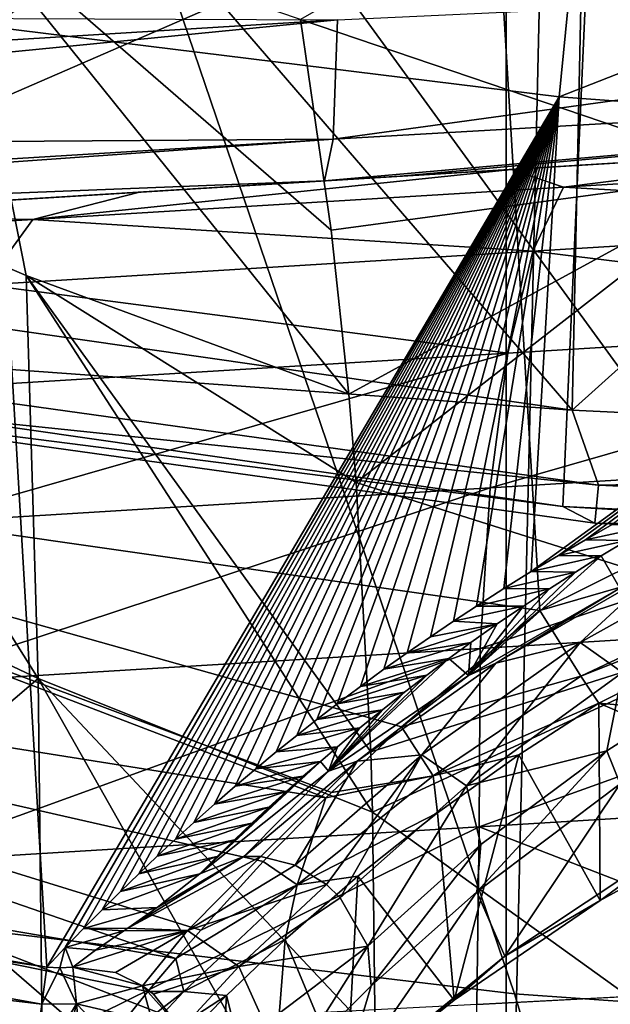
# Model space of a CAD drawing. Header units: metres. Extents: x -23 to 23, y -109 to 23.
# Tile 105 of 256: x -2.99 to -1.94, y -22.12 to -20.36. Entities that reach past the tile are written whole.
import ezdxf

# ---------------------------------------------------------------- set-up
doc = ezdxf.new("R2010")
doc.units = ezdxf.units.M
doc.layers.add('solid_509434', color=7, linetype='CONTINUOUS')
doc.layers.add('solid_509434_01', color=7, linetype='CONTINUOUS')

msp = doc.modelspace()

# ---------------------------------------------------------------- linework, layer by layer
at = {"layer": 'solid_509434'}
for points in [[(-2.128254, -22.900986), (-2.128254, 22.900986), (-1.068158, 22.974649)], [(-1.068158, -22.974649), (-2.128254, -22.900986), (-1.068158, 22.974649)], [(-3.180288, -22.779009), (-3.180288, 22.779009), (-2.128254, 22.900986)], [(-2.128254, -22.900986), (-3.180288, -22.779009), (-2.128254, 22.900986)], [(-2.509394, -14.081482, 160.36026), (-4.144601, -13.693931, 160.36026), (-4.071271, -21.128851, 160.176529)], [(-2.509394, -14.081482, 160.36026), (-4.071271, -21.128851, 160.176529), (-2.068081, -21.415894, 160.176529)], [(-2.509394, -14.081482, 160.36026), (-2.068081, -21.415894, 160.176529), (-1.431982, -21.099998, 160.186493)], [(-0.840252, -14.276576, 160.36026), (-2.509394, -14.081482, 160.36026), (-1.431982, -21.099998, 160.186493)], [(-2.010303, -21.058611, 116), (-3.999188, -20.772675, 116), (-3.916033, -18.847292, 116)], [(-2.010303, -21.058611, 116), (-3.916033, -18.847292, 116), (-1.969267, -19.148891, 116)], [(-2.98904, -19.522087, 116), (-4.952038, -19.118984, 116), (-3.157394, -21.974344, 116)], [(-2.010303, -21.058611, 116), (-1.969267, -19.148891, 116), (-0.000003, -19.25, 116)], [(-2.010303, -21.058611, 116), (-0.000003, -19.25, 116), (0, -21.154348, 116)], [(-2.98904, -19.522087, 116), (-3.157394, -21.974344, 116), (-2.113127, -22.098993, 116)], [(-2.98904, -19.522087, 116), (-2.113127, -22.098993, 116), (-1.060662, -22.174212, 116)], [(-1.002301, -19.724287, 116), (-2.98904, -19.522087, 116), (-1.060662, -22.174212, 116)], [(-3.044657, -20.375412, 129.534592), (-4.048124, -20.201294, 129.534592), (-1.94582, -19.606241, 155.2547)], [(-2.033856, -20.500084, 129.534592), (-3.044657, -20.375412, 129.534592), (-1.94582, -19.606241, 155.2547)], [(-2.033856, -20.500084, 129.534592), (-1.94582, -19.606241, 155.2547), (0, -19.701834, 155.2547)], [(-1.018154, -20.575006, 129.534592), (-2.033856, -20.500084, 129.534592), (0, -19.701834, 155.2547)], [(-1.974189, -20.044273, 118.138596), (-3.929365, -19.75425, 118.138596), (-4.03616, -20.941631, 116.300888)], [(-1.788383, -19.95644, 75.221855), (-2.494409, -20.362352, 76.14341), (-1.687282, -20.636459, 76.103333)], [(-1.974189, -20.044273, 118.138596), (-4.03616, -20.941631, 116.300888), (-2.027261, -21.230465, 116.300888)], [(-3.571862, -20.56613, 77.148148), (-2.983061, -20.818527, 76.970177), (-3.115037, -20.152166, 76.283447)], [(-2.43942, -20.737728, 76.554413), (-2.494409, -20.362352, 76.14341), (-3.115037, -20.152166, 76.283447)], [(-2.408267, -21.030445, 76.840324), (-2.43942, -20.737728, 76.554413), (-3.115037, -20.152166, 76.283447)], [(-2.983061, -20.818527, 76.970177), (-2.408267, -21.030445, 76.840324), (-3.115037, -20.152166, 76.283447)], [(-0.103973, -20.25453, 91.938477), (-2.436207, -20.575733, 92.244926), (-2.4286, -20.362595, 91.827881)], [(-0.103973, -20.25453, 91.938477), (-0.093955, -20.441412, 92.335487), (-2.436207, -20.575733, 92.244926)], [(-2.4286, -20.362595, 91.827881), (-4.746181, -20.50532, 91.661118), (-4.738516, -20.353294, 91.483772)], [(-2.4286, -20.362595, 91.827881), (-4.753522, -20.591438, 91.792915), (-4.746181, -20.50532, 91.661118)], [(-2.436207, -20.575733, 92.244926), (-4.753522, -20.591438, 91.792915), (-2.4286, -20.362595, 91.827881)], [(-2.946034, -22.051464, 117.822166), (-4.692744, -21.748911, 117.822166), (-3.044657, -20.375412, 129.534592)], [(-2.946034, -22.051464, 117.822166), (-3.044657, -20.375412, 129.534592), (-2.033856, -20.500084, 129.534592)], [(-1.687282, -20.636459, 76.103333), (-2.494409, -20.362352, 76.14341), (-2.43942, -20.737728, 76.554413)], [(-0.093955, -20.441412, 92.335487), (-2.316322, -20.641672, 92.713837), (-2.451869, -20.649963, 92.707382)], [(-0.093955, -20.441412, 92.335487), (-2.451869, -20.649963, 92.707382), (-2.436207, -20.575733, 92.244926)], [(-0.093955, -20.441412, 92.335487), (-0.091573, -20.5056, 92.769676), (-2.316322, -20.641672, 92.713837)], [(-2.91329, -22.016714, 118.097801), (-2.946034, -22.051464, 117.822166), (-2.033856, -20.500084, 129.534592)], [(-2.880573, -21.982698, 118.367981), (-2.91329, -22.016714, 118.097801), (-2.033856, -20.500084, 129.534592)], [(-2.84788, -21.949419, 118.632698), (-2.880573, -21.982698, 118.367981), (-2.033856, -20.500084, 129.534592)], [(-2.81521, -21.916872, 118.89196), (-2.84788, -21.949419, 118.632698), (-2.033856, -20.500084, 129.534592)], [(-2.782545, -21.885063, 119.14576), (-2.81521, -21.916872, 118.89196), (-2.033856, -20.500084, 129.534592)], [(-2.749841, -21.853994, 119.394104), (-2.782545, -21.885063, 119.14576), (-2.033856, -20.500084, 129.534592)], [(-2.717159, -21.82366, 119.636986), (-2.749841, -21.853994, 119.394104), (-2.033856, -20.500084, 129.534592)], [(-2.684572, -21.794048, 119.874405), (-2.717159, -21.82366, 119.636986), (-2.033856, -20.500084, 129.534592)], [(-2.647536, -21.761086, 120.139038), (-2.684572, -21.794048, 119.874405), (-2.033856, -20.500084, 129.534592)], [(-2.610675, -21.729111, 120.396202), (-2.647536, -21.761086, 120.139038), (-2.033856, -20.500084, 129.534592)], [(-2.573965, -21.698084, 120.646187), (-2.610675, -21.729111, 120.396202), (-2.033856, -20.500084, 129.534592)], [(-2.537432, -21.667923, 120.889557), (-2.573965, -21.698084, 120.646187), (-2.033856, -20.500084, 129.534592)], [(-2.501105, -21.638559, 121.126778), (-2.537432, -21.667923, 120.889557), (-2.033856, -20.500084, 129.534592)], [(-2.464985, -21.610081, 121.357231), (-2.501105, -21.638559, 121.126778), (-2.033856, -20.500084, 129.534592)], [(-2.429042, -21.582434, 121.581314), (-2.464985, -21.610081, 121.357231), (-2.033856, -20.500084, 129.534592)], [(-2.387289, -21.551092, 121.835709), (-2.429042, -21.582434, 121.581314), (-2.033856, -20.500084, 129.534592)], [(-2.345698, -21.520643, 122.083191), (-2.387289, -21.551092, 121.835709), (-2.033856, -20.500084, 129.534592)], [(-2.304284, -21.491177, 122.323112), (-2.345698, -21.520643, 122.083191), (-2.033856, -20.500084, 129.534592)], [(-2.263039, -21.462606, 122.556091), (-2.304284, -21.491177, 122.323112), (-2.033856, -20.500084, 129.534592)], [(-2.221949, -21.434837, 122.782814), (-2.263039, -21.462606, 122.556091), (-2.033856, -20.500084, 129.534592)], [(-2.180991, -21.407911, 123.003006), (-2.221949, -21.434837, 122.782814), (-2.033856, -20.500084, 129.534592)], [(-2.132059, -21.376686, 123.258759), (-2.180991, -21.407911, 123.003006), (-2.033856, -20.500084, 129.534592)], [(-2.083426, -21.346567, 123.505791), (-2.132059, -21.376686, 123.258759), (-2.033856, -20.500084, 129.534592)], [(-2.083426, -21.346567, 123.505791), (-2.033856, -20.500084, 129.534592), (-1.018154, -20.575006, 129.534592)], [(-9.627608, -21.08885, 92.852386), (-0.091573, -20.5056, 92.769676), (-0.091573, -20.5056, 101.369965)], [(-9.560416, -21.08474, 93.354836), (-9.627608, -21.08885, 92.852386), (-0.091573, -20.5056, 101.369965)], [(-9.627608, -21.08885, 92.852386), (-2.316322, -20.641672, 92.713837), (-0.091573, -20.5056, 92.769676)], [(-9.468672, -21.079128, 93.828598), (-9.560416, -21.08474, 93.354836), (-0.091573, -20.5056, 101.369965)], [(-9.226768, -21.064333, 94.723869), (-9.468672, -21.079128, 93.828598), (-0.091573, -20.5056, 101.369965)], [(-8.905333, -21.044674, 95.574333), (-9.226768, -21.064333, 94.723869), (-0.091573, -20.5056, 101.369965)], [(-8.485172, -21.018976, 96.430084), (-8.905333, -21.044674, 95.574333), (-0.091573, -20.5056, 101.369965)], [(-8.224777, -21.00305, 96.867111), (-8.485172, -21.018976, 96.430084), (-0.091573, -20.5056, 101.369965)], [(-7.931353, -20.985102, 97.31134), (-8.224777, -21.00305, 96.867111), (-0.091573, -20.5056, 101.369965)], [(-7.596072, -20.964596, 97.75592), (-7.931353, -20.985102, 97.31134), (-0.091573, -20.5056, 101.369965)], [(-7.214849, -20.941278, 98.203217), (-7.596072, -20.964596, 97.75592), (-0.091573, -20.5056, 101.369965)], [(-6.790384, -20.915318, 98.647346), (-7.214849, -20.941278, 98.203217), (-0.091573, -20.5056, 101.369965)], [(-6.321751, -20.886654, 99.071693), (-6.790384, -20.915318, 98.647346), (-0.091573, -20.5056, 101.369965)], [(-5.805921, -20.855104, 99.48214), (-6.321751, -20.886654, 99.071693), (-0.091573, -20.5056, 101.369965)], [(-5.254264, -20.821365, 99.863846), (-5.805921, -20.855104, 99.48214), (-0.091573, -20.5056, 101.369965)], [(-4.672757, -20.785797, 100.20533), (-5.254264, -20.821365, 99.863846), (-0.091573, -20.5056, 101.369965)], [(-4.059587, -20.748295, 100.511169), (-4.672757, -20.785797, 100.20533), (-0.091573, -20.5056, 101.369965)], [(-3.429309, -20.709745, 100.771454), (-4.059587, -20.748295, 100.511169), (-0.091573, -20.5056, 101.369965)], [(-2.781067, -20.670097, 100.985428), (-3.429309, -20.709745, 100.771454), (-0.091573, -20.5056, 101.369965)], [(-2.118725, -20.629587, 101.153404), (-2.781067, -20.670097, 100.985428), (-0.091573, -20.5056, 101.369965)], [(-1.45096, -20.588745, 101.273163), (-2.118725, -20.629587, 101.153404), (-0.091573, -20.5056, 101.369965)], [(-2.961376, -21.536804, 77.599663), (-2.983061, -20.818527, 76.970177), (-3.571862, -20.56613, 77.148148)], [(-3.569026, -21.249348, 77.79039), (-2.961376, -21.536804, 77.599663), (-3.571862, -20.56613, 77.148148)], [(-2.436207, -20.575733, 92.244926), (-2.451869, -20.649963, 92.707382), (-4.778711, -20.741852, 92.152435)], [(-2.436207, -20.575733, 92.244926), (-4.778711, -20.741852, 92.152435), (-4.772824, -20.718901, 92.076218)], [(-2.436207, -20.575733, 92.244926), (-4.772824, -20.718901, 92.076218), (-4.753522, -20.591438, 91.792915)], [(-2.025765, -20.661205, 101.51152), (-2.118725, -20.629587, 101.153404), (-1.45096, -20.588745, 101.273163)], [(-2.035064, -21.317589, 123.743881), (-2.083426, -21.346567, 123.505791), (-1.018154, -20.575006, 129.534592)], [(-1.986998, -21.289694, 123.973412), (-2.035064, -21.317589, 123.743881), (-1.018154, -20.575006, 129.534592)], [(-2.025765, -20.661205, 101.51152), (-1.45096, -20.588745, 101.273163), (-1.062052, -20.602262, 101.65419)], [(-1.939273, -21.262817, 124.194832), (-1.986998, -21.289694, 123.973412), (-1.018154, -20.575006, 129.534592)], [(-2.025765, -20.661205, 101.51152), (-1.062052, -20.602262, 101.65419), (-1.086395, -20.714689, 101.970131)], [(-9.671237, -21.091518, 92.323868), (-2.451869, -20.649963, 92.707382), (-2.316322, -20.641672, 92.713837)], [(-9.627608, -21.08885, 92.852386), (-9.671237, -21.091518, 92.323868), (-2.316322, -20.641672, 92.713837)], [(-2.970954, -20.719017, 101.275169), (-2.781067, -20.670097, 100.985428), (-2.118725, -20.629587, 101.153404)], [(-2.970954, -20.719017, 101.275169), (-2.118725, -20.629587, 101.153404), (-2.025765, -20.661205, 101.51152)], [(-1.687282, -20.636459, 76.103333), (-2.43942, -20.737728, 76.554413), (-2.408267, -21.030445, 76.840324)], [(-1.687282, -20.636459, 76.103333), (-2.408267, -21.030445, 76.840324), (-2.395228, -21.187437, 76.982849)], [(-1.687282, -20.636459, 76.103333), (-2.395228, -21.187437, 76.982849), (-1.624016, -21.432102, 76.886032)], [(-9.671237, -21.091518, 92.323868), (-4.812191, -20.794327, 92.536003), (-2.451869, -20.649963, 92.707382)], [(-4.778711, -20.741852, 92.152435), (-2.451869, -20.649963, 92.707382), (-4.812191, -20.794327, 92.536003)], [(-2.970954, -20.719017, 101.275169), (-3.429309, -20.709745, 100.771454), (-2.781067, -20.670097, 100.985428)], [(-2.970954, -20.719017, 101.275169), (-2.025765, -20.661205, 101.51152), (-2.080667, -20.775501, 101.822968)], [(-2.025765, -20.661205, 101.51152), (-1.086395, -20.714689, 101.970131), (-2.080667, -20.775501, 101.822968)], [(-3.888242, -20.77512, 100.947182), (-3.429309, -20.709745, 100.771454), (-2.970954, -20.719017, 101.275169)], [(-3.888242, -20.77512, 100.947182), (-2.970954, -20.719017, 101.275169), (-3.055809, -20.835144, 101.579094)], [(-2.970954, -20.719017, 101.275169), (-2.080667, -20.775501, 101.822968), (-3.055809, -20.835144, 101.579094)], [(-2.080667, -20.775501, 101.822968), (-1.086395, -20.714689, 101.970131), (-1.103388, -20.894726, 102.253586)], [(-3.910752, -20.920675, 116.046921), (-3.999188, -20.772675, 116), (-2.010303, -21.058611, 116)], [(-3.055809, -20.835144, 101.579094), (-2.080667, -20.775501, 101.822968), (-2.125079, -20.957214, 102.102386)], [(-2.080667, -20.775501, 101.822968), (-1.103388, -20.894726, 102.253586), (-2.125079, -20.957214, 102.102386)], [(-3.055809, -20.835144, 101.579094), (-2.125079, -20.957214, 102.102386), (-3.127093, -21.018501, 101.851768)], [(-2.395228, -21.187437, 76.982849), (-2.408267, -21.030445, 76.840324), (-2.983061, -20.818527, 76.970177)], [(-2.369238, -21.667961, 77.378029), (-2.395228, -21.187437, 76.982849), (-2.983061, -20.818527, 76.970177)], [(-2.366031, -21.775541, 77.458794), (-2.369238, -21.667961, 77.378029), (-2.983061, -20.818527, 76.970177)], [(-2.961376, -21.536804, 77.599663), (-2.366031, -21.775541, 77.458794), (-2.983061, -20.818527, 76.970177)], [(-1.103388, -20.894726, 102.253586), (-1.112175, -21.133326, 102.490311), (-2.156766, -21.197216, 102.335754)], [(-2.125079, -20.957214, 102.102386), (-1.103388, -20.894726, 102.253586), (-2.156766, -21.197216, 102.335754)], [(-3.923314, -20.987879, 116.165947), (-3.910752, -20.920675, 116.046921), (-1.963753, -21.19227, 116.046921)], [(-1.963753, -21.19227, 116.046921), (-3.910752, -20.920675, 116.046921), (-2.010303, -21.058611, 116)], [(-3.923314, -20.987879, 116.165947), (-2.027261, -21.230465, 116.300888), (-4.03616, -20.941631, 116.300888)], [(-2.125079, -20.957214, 102.102386), (-2.156766, -21.197216, 102.335754), (-3.181224, -21.259874, 102.079498)], [(-3.127093, -21.018501, 101.851768), (-2.125079, -20.957214, 102.102386), (-3.181224, -21.259874, 102.079498)], [(-1.970061, -21.260345, 116.165947), (-2.027261, -21.230465, 116.300888), (-3.923314, -20.987879, 116.165947)], [(-1.970061, -21.260345, 116.165947), (-3.923314, -20.987879, 116.165947), (-1.963753, -21.19227, 116.046921)], [(-1.963753, -21.19227, 116.046921), (-2.010303, -21.058611, 116), (0, -21.154348, 116)], [(-1.237171, -21.174921, 160.12883), (-1.431982, -21.099998, 160.186493), (-2.068081, -21.415894, 160.176529)], [(-2.449009, -21.750048, 160.093857), (-4.071271, -21.128851, 160.176529), (-4.47726, -21.427444, 160.093643)], [(-2.314728, -21.623112, 160.14299), (-2.068081, -21.415894, 160.176529), (-4.071271, -21.128851, 160.176529)], [(-2.439123, -21.740301, 160.09848), (-4.071271, -21.128851, 160.176529), (-2.449009, -21.750048, 160.093857)], [(-2.314728, -21.623112, 160.14299), (-4.071271, -21.128851, 160.176529), (-2.439123, -21.740301, 160.09848)], [(-1.112175, -21.133326, 102.490311), (-1.112315, -21.418503, 102.668427), (-2.174135, -21.483446, 102.511337)], [(-2.156766, -21.197216, 102.335754), (-1.112175, -21.133326, 102.490311), (-2.174135, -21.483446, 102.511337)], [(0, -21.28306, 116.046921), (-1.963753, -21.19227, 116.046921), (0, -21.154348, 116)], [(-1.237171, -21.174921, 160.12883), (-2.068081, -21.415894, 160.176529), (-1.994956, -21.533024, 160.116989)], [(-1.237171, -21.174921, 160.12883), (-1.994956, -21.533024, 160.116989), (-1.359131, -21.280989, 159.988205)], [(-2.156766, -21.197216, 102.335754), (-2.174135, -21.483446, 102.511337), (-3.215481, -21.547138, 102.250839)], [(-3.181224, -21.259874, 102.079498), (-2.156766, -21.197216, 102.335754), (-3.215481, -21.547138, 102.250839)], [(-1.624016, -21.432102, 76.886032), (-2.395228, -21.187437, 76.982849), (-2.369238, -21.667961, 77.378029)], [(-1.970061, -21.260345, 116.165947), (-1.963753, -21.19227, 116.046921), (0, -21.28306, 116.046921)], [(0, -21.351427, 116.165947), (0, -21.327036, 116.300888), (-2.027261, -21.230465, 116.300888)], [(0, -21.351427, 116.165947), (-2.027261, -21.230465, 116.300888), (-1.970061, -21.260345, 116.165947)], [(-3.543873, -22.035215, 78.328522), (-2.961376, -21.536804, 77.599663), (-3.569026, -21.249348, 77.79039)], [(-1.867823, -21.264503, 124.016602), (-1.986998, -21.289694, 123.973412), (-1.939273, -21.262817, 124.194832)], [(-1.91319, -21.291067, 123.789406), (-1.986998, -21.289694, 123.973412), (-1.867823, -21.264503, 124.016602)], [(0, -21.351427, 116.165947), (-1.970061, -21.260345, 116.165947), (0, -21.28306, 116.046921)], [(-1.91319, -21.291067, 123.789406), (-2.035064, -21.317589, 123.743881), (-1.986998, -21.289694, 123.973412)], [(-1.958842, -21.318655, 123.553871), (-2.035064, -21.317589, 123.743881), (-1.91319, -21.291067, 123.789406)], [(-1.996353, -21.473137, 119.498894), (-1.655376, -21.282839, 119.846359), (-1.920976, -21.526173, 119.459557)], [(-1.85226, -21.340248, 119.800743), (-1.655376, -21.282839, 119.846359), (-1.996353, -21.473137, 119.498894)], [(-1.994956, -21.533024, 160.116989), (-1.962874, -21.580872, 159.978088), (-1.359131, -21.280989, 159.988205)], [(-1.359131, -21.280989, 159.988205), (-1.962874, -21.580872, 159.978088), (-1.371477, -21.634163, 120.07148)], [(-1.958842, -21.318655, 123.553871), (-1.91319, -21.291067, 123.789406), (-1.92553, -21.375885, 119.7659)], [(-1.958842, -21.318655, 123.553871), (-1.92553, -21.375885, 119.7659), (-2.195092, -21.53167, 119.489548)], [(-2.004765, -21.347301, 123.309654), (-1.958842, -21.318655, 123.553871), (-2.195092, -21.53167, 119.489548)], [(-1.958842, -21.318655, 123.553871), (-2.083426, -21.346567, 123.505791), (-2.035064, -21.317589, 123.743881)], [(-2.004765, -21.347301, 123.309654), (-2.083426, -21.346567, 123.505791), (-1.958842, -21.318655, 123.553871)], [(-2.146608, -21.509869, 119.472076), (-1.92553, -21.375885, 119.7659), (-1.85226, -21.340248, 119.800743)], [(-2.146608, -21.509869, 119.472076), (-1.85226, -21.340248, 119.800743), (-1.996353, -21.473137, 119.498894)], [(-2.050949, -21.377041, 123.056389), (-2.004765, -21.347301, 123.309654), (-2.195092, -21.53167, 119.489548)], [(-2.004765, -21.347301, 123.309654), (-2.132059, -21.376686, 123.258759), (-2.083426, -21.346567, 123.505791)], [(-2.050949, -21.377041, 123.056389), (-2.132059, -21.376686, 123.258759), (-2.004765, -21.347301, 123.309654)], [(-2.146608, -21.509869, 119.472076), (-2.195092, -21.53167, 119.489548), (-1.92553, -21.375885, 119.7659)], [(-2.097351, -21.407881, 122.794289), (-2.050949, -21.377041, 123.056389), (-2.195092, -21.53167, 119.489548)], [(-2.050949, -21.377041, 123.056389), (-2.180991, -21.407911, 123.003006), (-2.132059, -21.376686, 123.258759)], [(-2.097351, -21.407881, 122.794289), (-2.180991, -21.407911, 123.003006), (-2.050949, -21.377041, 123.056389)], [(-2.097351, -21.407881, 122.794289), (-2.221949, -21.434837, 122.782814), (-2.180991, -21.407911, 123.003006)], [(-2.14399, -21.43988, 122.522697), (-2.221949, -21.434837, 122.782814), (-2.097351, -21.407881, 122.794289)], [(-2.14399, -21.43988, 122.522697), (-2.097351, -21.407881, 122.794289), (-2.195092, -21.53167, 119.489548)], [(-4.47726, -21.427444, 160.093643), (-4.76041, -21.688644, 159.877151), (-2.716276, -22.036047, 159.876907)], [(-4.47726, -21.427444, 160.093643), (-2.716276, -22.036047, 159.876907), (-2.671957, -21.985498, 159.929382)], [(-2.560631, -21.863325, 160.028503), (-4.47726, -21.427444, 160.093643), (-2.671957, -21.985498, 159.929382)], [(-2.560631, -21.863325, 160.028503), (-2.449009, -21.750048, 160.093857), (-4.47726, -21.427444, 160.093643)], [(-1.624016, -21.432102, 76.886032), (-2.369238, -21.667961, 77.378029), (-2.366031, -21.775541, 77.458794)], [(-1.624016, -21.432102, 76.886032), (-2.366031, -21.775541, 77.458794), (-1.599828, -22.32773, 77.554558)], [(-1.994956, -21.533024, 160.116989), (-2.068081, -21.415894, 160.176529), (-2.314728, -21.623112, 160.14299)], [(-1.112315, -21.418503, 102.668427), (-1.103804, -21.735926, 102.778976), (-2.176318, -21.801525, 102.620316)], [(-2.174135, -21.483446, 102.511337), (-1.112315, -21.418503, 102.668427), (-2.176318, -21.801525, 102.620316)], [(-2.14399, -21.43988, 122.522697), (-2.304284, -21.491177, 122.323112), (-2.263039, -21.462606, 122.556091)], [(-2.190816, -21.473047, 122.241638), (-2.304284, -21.491177, 122.323112), (-2.14399, -21.43988, 122.522697)], [(-2.14399, -21.43988, 122.522697), (-2.263039, -21.462606, 122.556091), (-2.221949, -21.434837, 122.782814)], [(-2.190816, -21.473047, 122.241638), (-2.14399, -21.43988, 122.522697), (-2.195092, -21.53167, 119.489548)], [(-2.174135, -21.483446, 102.511337), (-2.176318, -21.801525, 102.620316), (-3.228146, -21.865856, 102.357185)], [(-3.215481, -21.547138, 102.250839), (-2.174135, -21.483446, 102.511337), (-3.228146, -21.865856, 102.357185)], [(-2.190816, -21.473047, 122.241638), (-2.345698, -21.520643, 122.083191), (-2.304284, -21.491177, 122.323112)], [(-2.22997, -21.5016, 122.00013), (-2.345698, -21.520643, 122.083191), (-2.190816, -21.473047, 122.241638)], [(-2.278102, -21.673023, 119.11158), (-1.996353, -21.473137, 119.498894), (-2.198707, -21.728163, 119.085152)], [(-2.146608, -21.509869, 119.472076), (-1.996353, -21.473137, 119.498894), (-2.278102, -21.673023, 119.11158)], [(-2.22997, -21.5016, 122.00013), (-2.190816, -21.473047, 122.241638), (-2.195092, -21.53167, 119.489548)], [(-1.996353, -21.473137, 119.498894), (-1.920976, -21.526173, 119.459557), (-2.198707, -21.728163, 119.085152)], [(-2.22997, -21.5016, 122.00013), (-2.195092, -21.53167, 119.489548), (-2.444592, -21.702332, 119.162422)], [(-2.269325, -21.531078, 121.75106), (-2.22997, -21.5016, 122.00013), (-2.444592, -21.702332, 119.162422)], [(-2.22997, -21.5016, 122.00013), (-2.387289, -21.551092, 121.835709), (-2.345698, -21.520643, 122.083191)], [(-2.269325, -21.531078, 121.75106), (-2.387289, -21.551092, 121.835709), (-2.22997, -21.5016, 122.00013)], [(-2.393462, -21.684191, 119.113892), (-2.195092, -21.53167, 119.489548), (-2.146608, -21.509869, 119.472076)], [(-2.393462, -21.684191, 119.113892), (-2.146608, -21.509869, 119.472076), (-2.278102, -21.673023, 119.11158)], [(-1.948823, -21.666321, 119.356628), (-1.710446, -21.513481, 119.618187), (-1.924957, -21.725103, 119.365395)], [(-1.920976, -21.526173, 119.459557), (-1.710446, -21.513481, 119.618187), (-1.948823, -21.666321, 119.356628)], [(-2.952782, -22.336624, 78.136559), (-2.961376, -21.536804, 77.599663), (-3.543873, -22.035215, 78.328522)], [(-2.36161, -22.176344, 77.737526), (-2.366031, -21.775541, 77.458794), (-2.961376, -21.536804, 77.599663)], [(-2.368333, -22.586527, 77.989601), (-2.961376, -21.536804, 77.599663), (-2.952782, -22.336624, 78.136559)], [(-2.36161, -22.176344, 77.737526), (-2.961376, -21.536804, 77.599663), (-2.368333, -22.586527, 77.989601)], [(-2.308873, -21.561508, 121.494308), (-2.269325, -21.531078, 121.75106), (-2.444592, -21.702332, 119.162422)], [(-2.393462, -21.684191, 119.113892), (-2.444592, -21.702332, 119.162422), (-2.195092, -21.53167, 119.489548)], [(-2.269325, -21.531078, 121.75106), (-2.429042, -21.582434, 121.581314), (-2.387289, -21.551092, 121.835709)], [(-2.308873, -21.561508, 121.494308), (-2.429042, -21.582434, 121.581314), (-2.269325, -21.531078, 121.75106)], [(-2.258176, -21.710724, 160.085052), (-1.994956, -21.533024, 160.116989), (-2.314728, -21.623112, 160.14299)], [(-2.258176, -21.710724, 160.085052), (-1.962874, -21.580872, 159.978088), (-1.994956, -21.533024, 160.116989)], [(-2.198707, -21.728163, 119.085152), (-1.920976, -21.526173, 119.459557), (-1.948823, -21.666321, 119.356628)], [(-2.308873, -21.561508, 121.494308), (-2.464985, -21.610081, 121.357231), (-2.429042, -21.582434, 121.581314)], [(-2.34855, -21.592873, 121.230217), (-2.464985, -21.610081, 121.357231), (-2.308873, -21.561508, 121.494308)], [(-2.34855, -21.592873, 121.230217), (-2.308873, -21.561508, 121.494308), (-2.444592, -21.702332, 119.162422)], [(-2.258176, -21.710724, 160.085052), (-2.105594, -21.673162, 159.967392), (-1.962874, -21.580872, 159.978088)], [(-1.962874, -21.580872, 159.978088), (-2.105594, -21.673162, 159.967392), (-1.960399, -21.932558, 119.504845)], [(-1.962874, -21.580872, 159.978088), (-1.601105, -21.734995, 119.884613), (-1.371477, -21.634163, 120.07148)], [(-1.962874, -21.580872, 159.978088), (-1.960399, -21.932558, 119.504845), (-1.601105, -21.734995, 119.884613)], [(-2.34855, -21.592873, 121.230217), (-2.501105, -21.638559, 121.126778), (-2.464985, -21.610081, 121.357231)], [(-2.388458, -21.625292, 120.957596), (-2.501105, -21.638559, 121.126778), (-2.34855, -21.592873, 121.230217)], [(-2.388458, -21.625292, 120.957596), (-2.34855, -21.592873, 121.230217), (-2.444592, -21.702332, 119.162422)], [(-2.388458, -21.625292, 120.957596), (-2.537432, -21.667923, 120.889557), (-2.501105, -21.638559, 121.126778)], [(-2.428667, -21.658871, 120.675552), (-2.537432, -21.667923, 120.889557), (-2.388458, -21.625292, 120.957596)], [(-2.428667, -21.658871, 120.675552), (-2.388458, -21.625292, 120.957596), (-2.444592, -21.702332, 119.162422)], [(-2.258176, -21.710724, 160.085052), (-2.314728, -21.623112, 160.14299), (-2.439123, -21.740301, 160.09848)], [(-2.428667, -21.658871, 120.675552), (-2.573965, -21.698084, 120.646187), (-2.537432, -21.667923, 120.889557)], [(-2.458961, -21.684792, 120.458267), (-2.573965, -21.698084, 120.646187), (-2.428667, -21.658871, 120.675552)], [(-2.458961, -21.684792, 120.458267), (-2.428667, -21.658871, 120.675552), (-2.444592, -21.702332, 119.162422)], [(-2.278102, -21.673023, 119.11158), (-2.447876, -21.904423, 118.680115), (-2.503949, -21.86969, 118.693115)], [(-2.393462, -21.684191, 119.113892), (-2.278102, -21.673023, 119.11158), (-2.503949, -21.86969, 118.693115)], [(-2.278102, -21.673023, 119.11158), (-2.423719, -21.927835, 118.678162), (-2.447876, -21.904423, 118.680115)], [(-2.278102, -21.673023, 119.11158), (-2.198707, -21.728163, 119.085152), (-2.423719, -21.927835, 118.678162)], [(-2.258176, -21.710724, 160.085052), (-2.250387, -21.776789, 159.935837), (-2.105594, -21.673162, 159.967392)], [(-2.105594, -21.673162, 159.967392), (-2.250387, -21.776789, 159.935837), (-2.22034, -22.110542, 119.135201)], [(-2.105594, -21.673162, 159.967392), (-2.22034, -22.110542, 119.135201), (-1.960399, -21.932558, 119.504845)], [(-2.198707, -21.728163, 119.085152), (-1.948823, -21.666321, 119.356628), (-2.173232, -21.833189, 119.04776)], [(-1.948823, -21.666321, 119.356628), (-1.924957, -21.725103, 119.365395), (-2.180161, -21.917606, 119.015846)], [(-2.173232, -21.833189, 119.04776), (-1.948823, -21.666321, 119.356628), (-2.180161, -21.917606, 119.015846)], [(-4.76041, -21.688644, 159.877151), (-4.928522, -21.866953, 159.558624), (-2.87358, -22.228758, 159.557022)], [(-4.76041, -21.688644, 159.877151), (-2.87358, -22.228758, 159.557022), (-2.766384, -22.095085, 159.804077)], [(-2.716276, -22.036047, 159.876907), (-4.76041, -21.688644, 159.877151), (-2.766384, -22.095085, 159.804077)], [(-2.458961, -21.684792, 120.458267), (-2.444592, -21.702332, 119.162422), (-2.673923, -21.885508, 118.784775)], [(-2.489367, -21.711361, 120.235863), (-2.458961, -21.684792, 120.458267), (-2.673923, -21.885508, 118.784775)], [(-2.458961, -21.684792, 120.458267), (-2.610675, -21.729111, 120.396202), (-2.573965, -21.698084, 120.646187)], [(-2.489367, -21.711361, 120.235863), (-2.610675, -21.729111, 120.396202), (-2.458961, -21.684792, 120.458267)], [(-2.393462, -21.684191, 119.113892), (-2.595038, -21.854349, 118.731964), (-2.444592, -21.702332, 119.162422)], [(-2.393462, -21.684191, 119.113892), (-2.564749, -21.854237, 118.716797), (-2.595038, -21.854349, 118.731964)], [(-2.393462, -21.684191, 119.113892), (-2.503949, -21.86969, 118.693115), (-2.564749, -21.854237, 118.716797)], [(-2.595038, -21.854349, 118.731964), (-2.673923, -21.885508, 118.784775), (-2.444592, -21.702332, 119.162422)], [(-2.519894, -21.738613, 120.008003), (-2.489367, -21.711361, 120.235863), (-2.673923, -21.885508, 118.784775)], [(-2.489367, -21.711361, 120.235863), (-2.647536, -21.761086, 120.139038), (-2.610675, -21.729111, 120.396202)], [(-2.519894, -21.738613, 120.008003), (-2.647536, -21.761086, 120.139038), (-2.489367, -21.711361, 120.235863)], [(-2.499978, -21.904984, 159.986267), (-2.250387, -21.776789, 159.935837), (-2.258176, -21.710724, 160.085052)], [(-2.499978, -21.904984, 159.986267), (-2.258176, -21.710724, 160.085052), (-2.449009, -21.750048, 160.093857)], [(-2.258176, -21.710724, 160.085052), (-2.439123, -21.740301, 160.09848), (-2.449009, -21.750048, 160.093857)], [(-2.198707, -21.728163, 119.085152), (-2.374515, -22.014093, 118.690826), (-2.423719, -21.927835, 118.678162)], [(-2.198707, -21.728163, 119.085152), (-2.173232, -21.833189, 119.04776), (-2.374515, -22.014093, 118.690826)], [(-2.130431, -22.032064, 119.179115), (-2.180161, -21.917606, 119.015846), (-1.924957, -21.725103, 119.365395)], [(-1.76974, -21.792431, 119.600716), (-2.130431, -22.032064, 119.179115), (-1.924957, -21.725103, 119.365395)], [(-2.954826, -22.117725, 117.699059), (-5.066027, -21.868767, 117.650002), (-5.033008, -21.741812, 117.699059)], [(-5.033008, -21.741812, 117.699059), (-4.692744, -21.748911, 117.822166), (-2.946034, -22.051464, 117.822166)], [(-2.954826, -22.117725, 117.699059), (-5.033008, -21.741812, 117.699059), (-2.946034, -22.051464, 117.822166)], [(-2.519894, -21.738613, 120.008003), (-2.684572, -21.794048, 119.874405), (-2.647536, -21.761086, 120.139038)], [(-2.550545, -21.766573, 119.774422), (-2.684572, -21.794048, 119.874405), (-2.519894, -21.738613, 120.008003)], [(-2.550545, -21.766573, 119.774422), (-2.519894, -21.738613, 120.008003), (-2.673923, -21.885508, 118.784775)], [(-2.176318, -21.801525, 102.620316), (-1.103804, -21.735926, 102.778976), (-1.458138, -22.080114, 102.773575)], [(-1.76974, -21.792431, 119.600716), (-1.601105, -21.734995, 119.884613), (-1.960399, -21.932558, 119.504845)], [(-2.499978, -21.904984, 159.986267), (-2.449009, -21.750048, 160.093857), (-2.560631, -21.863325, 160.028503)], [(-2.550545, -21.766573, 119.774422), (-2.717159, -21.82366, 119.636986), (-2.684572, -21.794048, 119.874405)], [(-2.581293, -21.795237, 119.535263), (-2.717159, -21.82366, 119.636986), (-2.550545, -21.766573, 119.774422)], [(-2.581293, -21.795237, 119.535263), (-2.550545, -21.766573, 119.774422), (-2.673923, -21.885508, 118.784775)], [(-2.499978, -21.904984, 159.986267), (-2.392262, -21.889196, 159.875534), (-2.250387, -21.776789, 159.935837)], [(-2.250387, -21.776789, 159.935837), (-2.392262, -21.889196, 159.875534), (-2.22034, -22.110542, 119.135201)], [(-1.599828, -22.32773, 77.554558), (-2.366031, -21.775541, 77.458794), (-2.36161, -22.176344, 77.737526)], [(-2.581293, -21.795237, 119.535263), (-2.749841, -21.853994, 119.394104), (-2.717159, -21.82366, 119.636986)], [(-2.612117, -21.82461, 119.290604), (-2.749841, -21.853994, 119.394104), (-2.581293, -21.795237, 119.535263)], [(-2.612117, -21.82461, 119.290604), (-2.581293, -21.795237, 119.535263), (-2.673923, -21.885508, 118.784775)], [(-1.76974, -21.792431, 119.600716), (-1.960399, -21.932558, 119.504845), (-2.130431, -22.032064, 119.179115)], [(-3.228146, -21.865856, 102.357185), (-2.176318, -21.801525, 102.620316), (-2.893101, -22.15583, 102.486412)], [(-2.176318, -21.801525, 102.620316), (-2.180076, -22.118107, 102.653587), (-2.893101, -22.15583, 102.486412)], [(-2.176318, -21.801525, 102.620316), (-1.458138, -22.080114, 102.773575), (-2.180076, -22.118107, 102.653587)], [(-2.612117, -21.82461, 119.290604), (-2.782545, -21.885063, 119.14576), (-2.749841, -21.853994, 119.394104)], [(-2.642999, -21.854698, 119.040436), (-2.782545, -21.885063, 119.14576), (-2.612117, -21.82461, 119.290604)], [(-2.642999, -21.854698, 119.040436), (-2.612117, -21.82461, 119.290604), (-2.673923, -21.885508, 118.784775)], [(-2.374515, -22.014093, 118.690826), (-2.173232, -21.833189, 119.04776), (-2.368493, -22.084837, 118.682487)], [(-2.173232, -21.833189, 119.04776), (-2.180161, -21.917606, 119.015846), (-2.368493, -22.084837, 118.682487)], [(-3.983057, -22.297455, 117.650002), (-5.066027, -21.868767, 117.650002), (-2.972086, -22.247797, 117.650002)], [(-2.954826, -22.117725, 117.699059), (-2.972086, -22.247797, 117.650002), (-5.066027, -21.868767, 117.650002)], [(-4.928522, -21.866953, 159.558624), (-3.977144, -22.135418, 159.185638), (-2.924302, -22.29785, 159.185638)], [(-2.886232, -22.245434, 159.509445), (-4.928522, -21.866953, 159.558624), (-2.924302, -22.29785, 159.185638)], [(-2.886232, -22.245434, 159.509445), (-2.87358, -22.228758, 159.557022), (-4.928522, -21.866953, 159.558624)], [(-3.228146, -21.865856, 102.357185), (-2.893101, -22.15583, 102.486412), (-3.593787, -22.19297, 102.272659)], [(-2.642999, -21.854698, 119.040436), (-2.81521, -21.916872, 118.89196), (-2.782545, -21.885063, 119.14576)], [(-2.642999, -21.854698, 119.040436), (-2.673923, -21.885508, 118.784775), (-2.81521, -21.916872, 118.89196)], [(-2.564749, -21.854237, 118.716797), (-2.695525, -21.986284, 118.279579), (-2.801942, -21.981977, 118.316902)], [(-2.595038, -21.854349, 118.731964), (-2.564749, -21.854237, 118.716797), (-2.801942, -21.981977, 118.316902)], [(-2.595038, -21.854349, 118.731964), (-2.801942, -21.981977, 118.316902), (-2.749607, -21.94561, 118.522591)], [(-2.595038, -21.854349, 118.731964), (-2.749607, -21.94561, 118.522591), (-2.673923, -21.885508, 118.784775)], [(-2.564749, -21.854237, 118.716797), (-2.503949, -21.86969, 118.693115), (-2.695525, -21.986284, 118.279579)], [(-2.503949, -21.86969, 118.693115), (-2.447876, -21.904423, 118.680115), (-2.695525, -21.986284, 118.279579)], [(-2.499978, -21.904984, 159.986267), (-2.560631, -21.863325, 160.028503), (-2.671957, -21.985498, 159.929382)], [(-2.673923, -21.885508, 118.784775), (-2.84788, -21.949419, 118.632698), (-2.81521, -21.916872, 118.89196)], [(-2.749607, -21.94561, 118.522591), (-2.84788, -21.949419, 118.632698), (-2.673923, -21.885508, 118.784775)], [(-2.499978, -21.904984, 159.986267), (-2.671957, -21.985498, 159.929382), (-2.716276, -22.036047, 159.876907)], [(-2.702152, -22.094975, 159.800827), (-2.499978, -21.904984, 159.986267), (-2.716276, -22.036047, 159.876907)], [(-2.702152, -22.094975, 159.800827), (-2.521754, -22.002396, 159.779755), (-2.499978, -21.904984, 159.986267)], [(-2.447876, -21.904423, 118.680115), (-2.604256, -22.050297, 118.259369), (-2.695525, -21.986284, 118.279579)], [(-2.447876, -21.904423, 118.680115), (-2.423719, -21.927835, 118.678162), (-2.604256, -22.050297, 118.259369)], [(-2.392262, -21.889196, 159.875534), (-2.521754, -22.002396, 159.779755), (-2.412125, -22.264383, 118.782097)], [(-2.499978, -21.904984, 159.986267), (-2.521754, -22.002396, 159.779755), (-2.392262, -21.889196, 159.875534)], [(-2.392262, -21.889196, 159.875534), (-2.412125, -22.264383, 118.782097), (-2.22034, -22.110542, 119.135201)], [(-2.423391, -22.271048, 118.699783), (-2.368493, -22.084837, 118.682487), (-2.180161, -21.917606, 119.015846)], [(-2.130431, -22.032064, 119.179115), (-2.423391, -22.271048, 118.699783), (-2.180161, -21.917606, 119.015846)], [(-2.423719, -21.927835, 118.678162), (-2.374515, -22.014093, 118.690826), (-2.604256, -22.050297, 118.259369)], [(-2.130431, -22.032064, 119.179115), (-1.960399, -21.932558, 119.504845), (-2.22034, -22.110542, 119.135201)], [(-2.749607, -21.94561, 118.522591), (-2.880573, -21.982698, 118.367981), (-2.84788, -21.949419, 118.632698)], [(-2.749607, -21.94561, 118.522591), (-2.801942, -21.981977, 118.316902), (-2.880573, -21.982698, 118.367981)], [(-4.018524, -22.143892, 115.939346), (-2.017383, -22.414965, 115.939346), (-3.157394, -21.974344, 116)], [(-2.017383, -22.414965, 115.939346), (-2.113127, -22.098993, 116), (-3.157394, -21.974344, 116)], [(-2.809081, -21.986813, 118.286682), (-2.91329, -22.016714, 118.097801), (-2.880573, -21.982698, 118.367981)], [(-2.809081, -21.986813, 118.286682), (-2.859417, -22.021322, 118.052956), (-2.91329, -22.016714, 118.097801)], [(-2.695525, -21.986284, 118.279579), (-2.899693, -22.051617, 117.82724), (-2.859417, -22.021322, 118.052956)], [(-2.695525, -21.986284, 118.279579), (-2.823934, -22.061224, 117.812958), (-2.899693, -22.051617, 117.82724)], [(-2.801942, -21.981977, 118.316902), (-2.809081, -21.986813, 118.286682), (-2.880573, -21.982698, 118.367981)], [(-2.695525, -21.986284, 118.279579), (-2.859417, -22.021322, 118.052956), (-2.809081, -21.986813, 118.286682)], [(-2.695525, -21.986284, 118.279579), (-2.775816, -22.084835, 117.806107), (-2.823934, -22.061224, 117.812958)], [(-2.695525, -21.986284, 118.279579), (-2.809081, -21.986813, 118.286682), (-2.801942, -21.981977, 118.316902)], [(-2.695525, -21.986284, 118.279579), (-2.604256, -22.050297, 118.259369), (-2.775816, -22.084835, 117.806107)], [(-2.702152, -22.094975, 159.800827), (-2.626134, -22.102062, 159.652328), (-2.521754, -22.002396, 159.779755)], [(-2.521754, -22.002396, 159.779755), (-2.626134, -22.102062, 159.652328), (-2.552779, -22.391582, 118.450256)], [(-2.521754, -22.002396, 159.779755), (-2.552779, -22.391582, 118.450256), (-2.412125, -22.264383, 118.782097)], [(-2.922953, -22.052868, 117.824524), (-2.946034, -22.051464, 117.822166), (-2.91329, -22.016714, 118.097801)], [(-2.922953, -22.052868, 117.824524), (-2.91329, -22.016714, 118.097801), (-2.899693, -22.051617, 117.82724)], [(-2.859417, -22.021322, 118.052956), (-2.899693, -22.051617, 117.82724), (-2.91329, -22.016714, 118.097801)], [(-2.604256, -22.050297, 118.259369), (-2.374515, -22.014093, 118.690826), (-2.557835, -22.153574, 118.262939)], [(-2.557835, -22.153574, 118.262939), (-2.374515, -22.014093, 118.690826), (-2.506631, -22.223783, 118.369522)], [(-2.374515, -22.014093, 118.690826), (-2.368493, -22.084837, 118.682487), (-2.506631, -22.223783, 118.369522)], [(-2.952782, -22.336624, 78.136559), (-3.543873, -22.035215, 78.328522), (-3.583949, -22.872139, 78.784515)], [(-2.702152, -22.094975, 159.800827), (-2.716276, -22.036047, 159.876907), (-2.766384, -22.095085, 159.804077)], [(-2.130431, -22.032064, 119.179115), (-2.412125, -22.264383, 118.782097), (-2.423391, -22.271048, 118.699783)], [(-2.130431, -22.032064, 119.179115), (-2.22034, -22.110542, 119.135201), (-2.412125, -22.264383, 118.782097)], [(-2.922953, -22.052868, 117.824524), (-2.954826, -22.117725, 117.699059), (-2.946034, -22.051464, 117.822166)], [(-2.893434, -22.11689, 117.700752), (-2.954826, -22.117725, 117.699059), (-2.922953, -22.052868, 117.824524)], [(-2.893434, -22.11689, 117.700752), (-2.922953, -22.052868, 117.824524), (-2.899693, -22.051617, 117.82724)], [(-2.775816, -22.084835, 117.806107), (-2.893434, -22.11689, 117.700752), (-2.899693, -22.051617, 117.82724)], [(-2.823934, -22.061224, 117.812958), (-2.775816, -22.084835, 117.806107), (-2.899693, -22.051617, 117.82724)], [(-2.604256, -22.050297, 118.259369), (-2.756014, -22.099842, 117.804214), (-2.775816, -22.084835, 117.806107)], [(-2.604256, -22.050297, 118.259369), (-2.706916, -22.162422, 117.802567), (-2.756014, -22.099842, 117.804214)], [(-2.604256, -22.050297, 118.259369), (-2.557835, -22.153574, 118.262939), (-2.706916, -22.162422, 117.802567)], [(-1.819915, -65.651169, 102.719528), (-2.180076, -22.118107, 102.653587), (-1.458138, -22.080114, 102.773575)], [(-2.775816, -22.084835, 117.806107), (-2.758373, -22.148796, 117.727837), (-2.893434, -22.11689, 117.700752)], [(-2.702152, -22.094975, 159.800827), (-2.766384, -22.095085, 159.804077), (-2.87358, -22.228758, 159.557022)], [(-2.839155, -22.241438, 159.524094), (-2.702152, -22.094975, 159.800827), (-2.87358, -22.228758, 159.557022)], [(-2.839155, -22.241438, 159.524094), (-2.626134, -22.102062, 159.652328), (-2.702152, -22.094975, 159.800827)], [(-2.706916, -22.162422, 117.802567), (-2.758373, -22.148796, 117.727837), (-2.775816, -22.084835, 117.806107)], [(-2.756014, -22.099842, 117.804214), (-2.706916, -22.162422, 117.802567), (-2.775816, -22.084835, 117.806107)], [(-2.423391, -22.271048, 118.699783), (-2.506631, -22.223783, 118.369522), (-2.368493, -22.084837, 118.682487)], [(-2.017383, -22.414965, 115.939346), (-1.060662, -22.174212, 116), (-2.113127, -22.098993, 116)], [(-2.893434, -22.11689, 117.700752), (-2.926196, -22.251202, 117.650002), (-2.972086, -22.247797, 117.650002)], [(-2.893434, -22.11689, 117.700752), (-2.972086, -22.247797, 117.650002), (-2.954826, -22.117725, 117.699059)], [(-2.893434, -22.11689, 117.700752), (-2.880651, -22.249407, 117.650002), (-2.926196, -22.251202, 117.650002)], [(-2.772657, -22.243225, 117.681786), (-2.880651, -22.249407, 117.650002), (-2.893434, -22.11689, 117.700752)], [(-2.758373, -22.148796, 117.727837), (-2.772657, -22.243225, 117.681786), (-2.893434, -22.11689, 117.700752)], [(-2.839155, -22.241438, 159.524094), (-2.697705, -22.175489, 159.505402), (-2.626134, -22.102062, 159.652328)], [(-2.626134, -22.102062, 159.652328), (-2.697705, -22.175489, 159.505402), (-2.647312, -22.485065, 118.164307)], [(-2.626134, -22.102062, 159.652328), (-2.647312, -22.485065, 118.164307), (-2.552779, -22.391582, 118.450256)]]:
    msp.add_3dface(points, dxfattribs=at)
at = {"layer": 'solid_509434_01'}
for points in [[(-1.974189, -20.044273, 118.138596), (-2.027261, -21.230465, 116.300888), (0, -21.327036, 116.300888)], [(-1.974189, -20.044273, 118.138596), (0, -21.327036, 116.300888), (0, -20.141258, 118.138596)]]:
    msp.add_3dface(points, dxfattribs=at)

doc.saveas('drawing.dxf')
